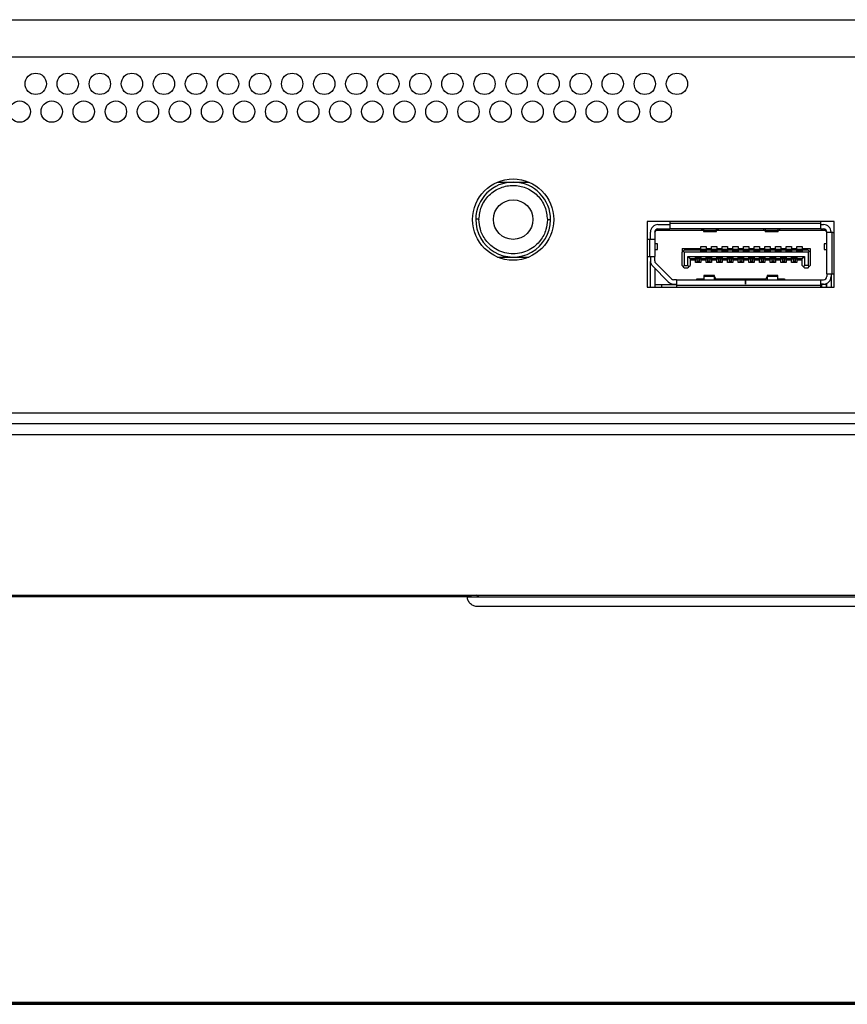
# Paper-space layout 'Sheet2' of a CAD drawing. Header units: millimetres. Extents: x 0 to 1118, y 0 to 864.
# Tile 31 of 232: x 374 to 399, y 142 to 172. Entities that reach past the tile are written whole.
import ezdxf

# ---------------------------------------------------------------- set-up
doc = ezdxf.new("R2010")
doc.units = ezdxf.units.MM

psp = doc.layouts.new('Sheet2')

# ---------------------------------------------------------------- linework, layer by layer
at = {"color": 7, "linetype": 'Continuous', "lineweight": 30}
for p, q in [((342.3683, 172.4724), (582.7892, 172.4724)), ((582.7892, 171.3057), (343.0349, 171.3057)), ((388.435, 167.4057), (388.9283, 167.4057)), ((388.9283, 167.4057), (389.4216, 167.4057)), ((387.8617, 166.2502), (387.8616, 166.2391)), ((389.9949, 166.2391), (389.9949, 166.2279)), ((398.9449, 166.1824), (393.1116, 166.1824)), ((393.1116, 166.1824), (393.1116, 164.1291)), ((393.8116, 166.1391), (393.8116, 166.1157)), ((398.5283, 166.1157), (393.8116, 166.1157)), ((393.8116, 166.1157), (393.8116, 165.9491)), ((398.5283, 166.1157), (398.5283, 166.1391)), ((398.5283, 165.9491), (398.5283, 166.1157)), ((398.9449, 164.1291), (398.9449, 166.1824)), ((393.2116, 165.6224), (393.2116, 165.8491)), ((393.3449, 165.8491), (393.3866, 165.8991)), ((393.3449, 165.8491), (393.3449, 165.6224)), ((393.345, 165.8524), (393.3616, 165.8691)), ((393.3616, 165.8691), (393.3616, 165.9043)), ((393.3866, 165.8991), (393.4269, 165.9474)), ((394.8524, 165.8991), (393.3866, 165.8991)), ((393.4449, 166.0824), (393.8116, 166.0824)), ((393.4449, 165.9491), (393.8116, 165.9491)), ((398.5283, 165.9491), (393.8116, 165.9491)), ((394.7999, 165.9441), (394.7999, 165.9491)), ((394.865, 165.8882), (394.7999, 165.9441)), ((394.8666, 165.9491), (394.8666, 165.8976)), ((395.2666, 165.8976), (394.8666, 165.8976)), ((394.8666, 165.8976), (394.8666, 165.8657)), ((394.8666, 165.8657), (395.2666, 165.8657)), ((395.2666, 165.8976), (395.2666, 165.9491)), ((395.2666, 165.8657), (395.2666, 165.8976)), ((395.3333, 165.9441), (395.2682, 165.8882)), ((396.7757, 165.8991), (395.2808, 165.8991)), ((395.3333, 165.9491), (395.3333, 165.9441)), ((396.7233, 165.9441), (396.7233, 165.9491)), ((396.7233, 165.9441), (396.7883, 165.8882)), ((396.7899, 165.9491), (396.7899, 165.8976)), ((397.1899, 165.8976), (396.7899, 165.8976)), ((396.7899, 165.8976), (396.7899, 165.8657)), ((396.7899, 165.8657), (397.1899, 165.8657)), ((397.1899, 165.8976), (397.1899, 165.9491)), ((397.1899, 165.8657), (397.1899, 165.8976)), ((397.1916, 165.8882), (397.2566, 165.9441)), ((398.6699, 165.8991), (397.2041, 165.8991)), ((397.2566, 165.9491), (397.2566, 165.9441)), ((398.5283, 166.0824), (398.6116, 166.0824)), ((398.5283, 165.9491), (398.6116, 165.9491)), ((398.6296, 165.9474), (398.6699, 165.8991)), ((398.6699, 165.8991), (398.7116, 165.8491)), ((398.6949, 165.8691), (398.6949, 165.9043)), ((398.7116, 165.8324), (398.7116, 165.8491)), ((398.8783, 165.8324), (398.7116, 165.8324)), ((398.7116, 164.5457), (398.7116, 165.8324)), ((398.8449, 165.8324), (398.8449, 165.8491)), ((398.8783, 164.5457), (398.8783, 165.8324)), ((398.8983, 165.8324), (398.8783, 165.8324)), ((393.1783, 165.6224), (393.1566, 165.6224)), ((393.3449, 165.6224), (393.1783, 165.6224)), ((393.1783, 165.6224), (393.1783, 165.0891)), ((393.3449, 165.6224), (393.3449, 165.0891)), ((393.4283, 165.4874), (393.3449, 165.4874)), ((393.4283, 165.3041), (393.4283, 165.4874)), ((398.6283, 165.4874), (398.6283, 165.3041)), ((398.7116, 165.4874), (398.6283, 165.4874)), ((393.3449, 165.3041), (393.4283, 165.3041)), ((394.1949, 165.3357), (394.7783, 165.3357)), ((394.1949, 165.3357), (394.1949, 165.2191)), ((394.1949, 165.2191), (394.2283, 165.2524)), ((394.1949, 164.8057), (394.1949, 165.2191)), ((394.2616, 165.2857), (394.2283, 165.2524)), ((394.2283, 165.2524), (394.2616, 165.2191)), ((394.7783, 165.2857), (394.2616, 165.2857)), ((394.2616, 165.2191), (394.2616, 164.8057)), ((398.1283, 165.2191), (394.2616, 165.2191)), ((394.7783, 165.4057), (394.9449, 165.4057)), ((394.7783, 165.3357), (394.7783, 165.4057)), ((394.7783, 165.2857), (394.7783, 165.3357)), ((394.7783, 165.2391), (394.7783, 165.2857)), ((394.9449, 165.2391), (394.7783, 165.2391)), ((394.9366, 165.3057), (394.7866, 165.3057)), ((394.7866, 165.3057), (394.7866, 165.2761)), ((394.9366, 165.2761), (394.7866, 165.2761)), ((394.7866, 165.2761), (394.7866, 165.2533)), ((394.9366, 165.2533), (394.7866, 165.2533)), ((394.7866, 165.2533), (394.7866, 165.2491)), ((394.9366, 165.2491), (394.7866, 165.2491)), ((394.7866, 165.2491), (394.7866, 165.2391)), ((394.9366, 165.3057), (394.9366, 165.2761)), ((394.9366, 165.2761), (394.9366, 165.2533)), ((394.9366, 165.2533), (394.9366, 165.2491)), ((394.9366, 165.2491), (394.9366, 165.2391)), ((394.9449, 165.4057), (394.9449, 165.3357)), ((394.9449, 165.3357), (395.1116, 165.3357)), ((394.9449, 165.3357), (394.9449, 165.2857)), ((394.9449, 165.2857), (394.9449, 165.2391)), ((395.1116, 165.2857), (394.9449, 165.2857)), ((395.1116, 165.4057), (395.2783, 165.4057)), ((395.1116, 165.3357), (395.1116, 165.4057)), ((395.1116, 165.2857), (395.1116, 165.3357)), ((395.1116, 165.2391), (395.1116, 165.2857)), ((395.2783, 165.2391), (395.1116, 165.2391)), ((395.2699, 165.3057), (395.1199, 165.3057)), ((395.1199, 165.3057), (395.1199, 165.2761)), ((395.1199, 165.2761), (395.1199, 165.2533)), ((395.2699, 165.2761), (395.1199, 165.2761)), ((395.2699, 165.2533), (395.1199, 165.2533)), ((395.1199, 165.2533), (395.1199, 165.2491)), ((395.2699, 165.2491), (395.1199, 165.2491)), ((395.1199, 165.2491), (395.1199, 165.2391)), ((395.2699, 165.3057), (395.2699, 165.2761)), ((395.2699, 165.2761), (395.2699, 165.2533)), ((395.2699, 165.2533), (395.2699, 165.2491)), ((395.2699, 165.2491), (395.2699, 165.2391)), ((395.2783, 165.4057), (395.2783, 165.3357)), ((395.2783, 165.3357), (395.4449, 165.3357)), ((395.2783, 165.3357), (395.2783, 165.2857)), ((395.2783, 165.2857), (395.2783, 165.2391)), ((395.4449, 165.2857), (395.2783, 165.2857)), ((395.4449, 165.4057), (395.6116, 165.4057)), ((395.4449, 165.3357), (395.4449, 165.4057)), ((395.4449, 165.2857), (395.4449, 165.3357)), ((395.4449, 165.2391), (395.4449, 165.2857)), ((395.6116, 165.2391), (395.4449, 165.2391)), ((395.6033, 165.3057), (395.4533, 165.3057)), ((395.4533, 165.3057), (395.4533, 165.2761)), ((395.6033, 165.2761), (395.4533, 165.2761)), ((395.4533, 165.2761), (395.4533, 165.2533)), ((395.6033, 165.2533), (395.4533, 165.2533)), ((395.4533, 165.2533), (395.4533, 165.2491)), ((395.6033, 165.2491), (395.4533, 165.2491)), ((395.4533, 165.2491), (395.4533, 165.2391)), ((395.6033, 165.3057), (395.6033, 165.2761)), ((395.6033, 165.2761), (395.6033, 165.2533)), ((395.6033, 165.2533), (395.6033, 165.2491)), ((395.6033, 165.2491), (395.6033, 165.2391)), ((395.6116, 165.4057), (395.6116, 165.3357)), ((395.6116, 165.3357), (395.7783, 165.3357)), ((395.6116, 165.3357), (395.6116, 165.2857)), ((395.6116, 165.2857), (395.6116, 165.2391)), ((395.7783, 165.2857), (395.6116, 165.2857)), ((395.7783, 165.4057), (395.9449, 165.4057)), ((395.7783, 165.3357), (395.7783, 165.4057)), ((395.7783, 165.2857), (395.7783, 165.3357)), ((395.7783, 165.2391), (395.7783, 165.2857)), ((395.9449, 165.2391), (395.7783, 165.2391)), ((395.9366, 165.3057), (395.7866, 165.3057)), ((395.7866, 165.3057), (395.7866, 165.2761)), ((395.9366, 165.2761), (395.7866, 165.2761)), ((395.7866, 165.2761), (395.7866, 165.2533)), ((395.9366, 165.2533), (395.7866, 165.2533)), ((395.7866, 165.2533), (395.7866, 165.2491)), ((395.9366, 165.2491), (395.7866, 165.2491)), ((395.7866, 165.2491), (395.7866, 165.2391)), ((395.9366, 165.3057), (395.9366, 165.2761)), ((395.9366, 165.2761), (395.9366, 165.2533)), ((395.9366, 165.2533), (395.9366, 165.2491)), ((395.9366, 165.2491), (395.9366, 165.2391)), ((395.9449, 165.4057), (395.9449, 165.3357)), ((395.9449, 165.3357), (396.1116, 165.3357)), ((395.9449, 165.3357), (395.9449, 165.2857)), ((395.9449, 165.2857), (395.9449, 165.2391)), ((396.1116, 165.2857), (395.9449, 165.2857)), ((396.1116, 165.4057), (396.2783, 165.4057)), ((396.1116, 165.3357), (396.1116, 165.4057)), ((396.1116, 165.2857), (396.1116, 165.3357)), ((396.1116, 165.2391), (396.1116, 165.2857)), ((396.2783, 165.2391), (396.1116, 165.2391)), ((396.2699, 165.3057), (396.1199, 165.3057)), ((396.1199, 165.3057), (396.1199, 165.2761)), ((396.2699, 165.2761), (396.1199, 165.2761)), ((396.1199, 165.2761), (396.1199, 165.2533)), ((396.2699, 165.2533), (396.1199, 165.2533)), ((396.1199, 165.2533), (396.1199, 165.2491)), ((396.2699, 165.2491), (396.1199, 165.2491)), ((396.1199, 165.2491), (396.1199, 165.2391)), ((396.2699, 165.3057), (396.2699, 165.2761)), ((396.2699, 165.2761), (396.2699, 165.2533)), ((396.2699, 165.2533), (396.2699, 165.2491)), ((396.2699, 165.2491), (396.2699, 165.2391)), ((396.2783, 165.4057), (396.2783, 165.3357)), ((396.2783, 165.3357), (396.4449, 165.3357)), ((396.2783, 165.3357), (396.2783, 165.2857)), ((396.2783, 165.2857), (396.2783, 165.2391)), ((396.4449, 165.2857), (396.2783, 165.2857)), ((396.4449, 165.4057), (396.6116, 165.4057)), ((396.4449, 165.3357), (396.4449, 165.4057)), ((396.4449, 165.2857), (396.4449, 165.3357)), ((396.4449, 165.2391), (396.4449, 165.2857)), ((396.6116, 165.2391), (396.4449, 165.2391)), ((396.6033, 165.3057), (396.4533, 165.3057)), ((396.4533, 165.3057), (396.4533, 165.2761)), ((396.4533, 165.2761), (396.4533, 165.2533)), ((396.6033, 165.2761), (396.4533, 165.2761)), ((396.6033, 165.2533), (396.4533, 165.2533)), ((396.4533, 165.2533), (396.4533, 165.2491)), ((396.6033, 165.2491), (396.4533, 165.2491)), ((396.4533, 165.2491), (396.4533, 165.2391)), ((396.6033, 165.3057), (396.6033, 165.2761)), ((396.6033, 165.2761), (396.6033, 165.2533)), ((396.6033, 165.2533), (396.6033, 165.2491)), ((396.6033, 165.2491), (396.6033, 165.2391)), ((396.6116, 165.4057), (396.6116, 165.3357)), ((396.6116, 165.3357), (396.7783, 165.3357)), ((396.6116, 165.3357), (396.6116, 165.2857)), ((396.6116, 165.2857), (396.6116, 165.2391)), ((396.7783, 165.2857), (396.6116, 165.2857)), ((396.7783, 165.4057), (396.9449, 165.4057)), ((396.7783, 165.3357), (396.7783, 165.4057)), ((396.7783, 165.2857), (396.7783, 165.3357)), ((396.7783, 165.2391), (396.7783, 165.2857)), ((396.9449, 165.2391), (396.7783, 165.2391)), ((396.9366, 165.3057), (396.7866, 165.3057)), ((396.7866, 165.3057), (396.7866, 165.2761)), ((396.9366, 165.2761), (396.7866, 165.2761)), ((396.7866, 165.2761), (396.7866, 165.2533)), ((396.7866, 165.2533), (396.7866, 165.2491)), ((396.9366, 165.2533), (396.7866, 165.2533)), ((396.9366, 165.2491), (396.7866, 165.2491)), ((396.7866, 165.2491), (396.7866, 165.2391)), ((396.9366, 165.3057), (396.9366, 165.2761)), ((396.9366, 165.2761), (396.9366, 165.2533)), ((396.9366, 165.2533), (396.9366, 165.2491)), ((396.9366, 165.2491), (396.9366, 165.2391)), ((396.9449, 165.4057), (396.9449, 165.3357)), ((396.9449, 165.3357), (397.1116, 165.3357)), ((396.9449, 165.3357), (396.9449, 165.2857)), ((396.9449, 165.2857), (396.9449, 165.2391)), ((397.1116, 165.2857), (396.9449, 165.2857)), ((397.1116, 165.4057), (397.2783, 165.4057)), ((397.1116, 165.3357), (397.1116, 165.4057)), ((397.1116, 165.2857), (397.1116, 165.3357)), ((397.1116, 165.2391), (397.1116, 165.2857)), ((397.2783, 165.2391), (397.1116, 165.2391)), ((397.2699, 165.3057), (397.1199, 165.3057)), ((397.1199, 165.3057), (397.1199, 165.2761)), ((397.2699, 165.2761), (397.1199, 165.2761)), ((397.1199, 165.2761), (397.1199, 165.2533)), ((397.2699, 165.2533), (397.1199, 165.2533)), ((397.1199, 165.2533), (397.1199, 165.2491)), ((397.2699, 165.2491), (397.1199, 165.2491)), ((397.1199, 165.2491), (397.1199, 165.2391)), ((397.2699, 165.3057), (397.2699, 165.2761)), ((397.2699, 165.2761), (397.2699, 165.2533)), ((397.2699, 165.2533), (397.2699, 165.2491)), ((397.2699, 165.2491), (397.2699, 165.2391)), ((397.2783, 165.4057), (397.2783, 165.3357)), ((397.2783, 165.3357), (397.4449, 165.3357)), ((397.2783, 165.3357), (397.2783, 165.2857)), ((397.2783, 165.2857), (397.2783, 165.2391)), ((397.4449, 165.2857), (397.2783, 165.2857)), ((397.4449, 165.4057), (397.6116, 165.4057)), ((397.4449, 165.3357), (397.4449, 165.4057)), ((397.4449, 165.2857), (397.4449, 165.3357)), ((397.4449, 165.2391), (397.4449, 165.2857)), ((397.6116, 165.2391), (397.4449, 165.2391)), ((397.6033, 165.3057), (397.4533, 165.3057)), ((397.4533, 165.3057), (397.4533, 165.2761)), ((397.6033, 165.2761), (397.4533, 165.2761)), ((397.4533, 165.2761), (397.4533, 165.2533)), ((397.6033, 165.2533), (397.4533, 165.2533)), ((397.4533, 165.2533), (397.4533, 165.2491)), ((397.6033, 165.2491), (397.4533, 165.2491)), ((397.4533, 165.2491), (397.4533, 165.2391)), ((397.6033, 165.3057), (397.6033, 165.2761)), ((397.6033, 165.2761), (397.6033, 165.2533)), ((397.6033, 165.2533), (397.6033, 165.2491)), ((397.6033, 165.2491), (397.6033, 165.2391)), ((397.6116, 165.4057), (397.6116, 165.3357)), ((397.6116, 165.3357), (397.7783, 165.3357)), ((397.6116, 165.3357), (397.6116, 165.2857)), ((397.6116, 165.2857), (397.6116, 165.2391)), ((397.7783, 165.2857), (397.6116, 165.2857)), ((397.7783, 165.4057), (397.9449, 165.4057)), ((397.7783, 165.3357), (397.7783, 165.4057)), ((397.7783, 165.2857), (397.7783, 165.3357)), ((397.7783, 165.2391), (397.7783, 165.2857)), ((397.9449, 165.2391), (397.7783, 165.2391)), ((397.9366, 165.3057), (397.7866, 165.3057)), ((397.7866, 165.3057), (397.7866, 165.2761)), ((397.7866, 165.2761), (397.7866, 165.2533)), ((397.9366, 165.2761), (397.7866, 165.2761)), ((397.7866, 165.2533), (397.7866, 165.2491)), ((397.9366, 165.2533), (397.7866, 165.2533)), ((397.9366, 165.2491), (397.7866, 165.2491)), ((397.7866, 165.2491), (397.7866, 165.2391)), ((397.9366, 165.3057), (397.9366, 165.2761)), ((397.9366, 165.2761), (397.9366, 165.2533)), ((397.9366, 165.2533), (397.9366, 165.2491)), ((397.9366, 165.2491), (397.9366, 165.2391)), ((397.9449, 165.4057), (397.9449, 165.3357)), ((397.9449, 165.3357), (398.1949, 165.3357)), ((397.9449, 165.3357), (397.9449, 165.2857)), ((397.9449, 165.2857), (397.9449, 165.2391)), ((398.1283, 165.2857), (397.9449, 165.2857)), ((398.1616, 165.2524), (398.1283, 165.2857)), ((398.1283, 165.2191), (398.1616, 165.2524)), ((398.1283, 165.2191), (398.1283, 164.8057)), ((398.1616, 165.2524), (398.1949, 165.2191)), ((398.1949, 165.3357), (398.1949, 165.2191)), ((398.1949, 165.2191), (398.1949, 164.8057)), ((398.6283, 165.3041), (398.7116, 165.3041)), ((388.435, 165.0724), (388.9283, 165.0724)), ((388.9283, 165.0724), (389.4216, 165.0724)), ((393.1566, 165.0891), (393.1783, 165.0891)), ((393.1783, 165.0891), (393.3449, 165.0891)), ((393.2116, 165.0891), (393.2116, 164.9505)), ((393.2116, 164.1291), (393.2116, 164.9291)), ((393.3449, 164.9505), (393.3449, 165.0891)), ((393.8623, 164.3917), (393.3742, 164.8798)), ((394.3783, 165.0924), (394.4449, 165.0257)), ((394.3783, 165.0924), (398.0116, 165.0924)), ((394.3783, 164.8057), (394.3783, 165.0924)), ((394.4449, 165.0257), (394.6116, 165.0257)), ((394.4449, 165.0257), (394.4449, 164.8057)), ((394.6116, 164.9757), (394.4449, 164.9757)), ((394.6116, 165.0724), (394.7783, 165.0724)), ((394.6116, 165.0257), (394.6116, 165.0724)), ((394.6116, 164.9757), (394.6116, 165.0257)), ((394.6116, 164.9057), (394.6116, 164.9757)), ((394.7783, 164.9057), (394.6116, 164.9057)), ((394.6199, 165.0724), (394.6199, 165.0624)), ((394.6199, 165.0624), (394.6199, 165.0582)), ((394.6199, 165.0624), (394.7699, 165.0624)), ((394.6199, 165.0582), (394.6199, 165.0353)), ((394.7699, 165.0582), (394.6199, 165.0582)), ((394.7699, 165.0353), (394.6199, 165.0353)), ((394.6199, 165.0353), (394.6199, 165.0057)), ((394.7699, 165.0057), (394.6199, 165.0057)), ((394.6616, 165.0057), (394.6616, 164.9463)), ((394.7283, 164.9463), (394.6616, 164.9463)), ((394.6616, 164.9463), (394.6616, 164.9057)), ((394.7283, 165.0057), (394.7283, 164.9463)), ((394.7283, 164.9463), (394.7283, 164.9057)), ((394.7699, 165.0724), (394.7699, 165.0624)), ((394.7699, 165.0624), (394.7699, 165.0582)), ((394.7699, 165.0582), (394.7699, 165.0353)), ((394.7699, 165.0353), (394.7699, 165.0057)), ((394.7783, 165.0724), (394.7783, 165.0257)), ((394.7783, 165.0257), (394.9449, 165.0257)), ((394.7783, 165.0257), (394.7783, 164.9757)), ((394.9449, 164.9757), (394.7783, 164.9757)), ((394.7783, 164.9757), (394.7783, 164.9057)), ((394.9449, 165.0724), (395.1116, 165.0724)), ((394.9449, 165.0257), (394.9449, 165.0724)), ((394.9449, 164.9757), (394.9449, 165.0257)), ((394.9449, 164.9057), (394.9449, 164.9757)), ((395.1116, 164.9057), (394.9449, 164.9057)), ((394.9533, 165.0724), (394.9533, 165.0624)), ((394.9533, 165.0624), (395.1033, 165.0624)), ((394.9533, 165.0624), (394.9533, 165.0582)), ((394.9533, 165.0582), (394.9533, 165.0353)), ((395.1033, 165.0582), (394.9533, 165.0582)), ((395.1033, 165.0353), (394.9533, 165.0353)), ((394.9533, 165.0353), (394.9533, 165.0057)), ((395.1033, 165.0057), (394.9533, 165.0057)), ((394.9949, 165.0057), (394.9949, 164.9463)), ((395.0616, 164.9463), (394.9949, 164.9463)), ((394.9949, 164.9463), (394.9949, 164.9057)), ((395.0616, 165.0057), (395.0616, 164.9463)), ((395.0616, 164.9463), (395.0616, 164.9057)), ((395.1033, 165.0724), (395.1033, 165.0624)), ((395.1033, 165.0624), (395.1033, 165.0582)), ((395.1033, 165.0582), (395.1033, 165.0353)), ((395.1033, 165.0353), (395.1033, 165.0057)), ((395.1116, 165.0724), (395.1116, 165.0257)), ((395.1116, 165.0257), (395.2783, 165.0257)), ((395.1116, 165.0257), (395.1116, 164.9757)), ((395.2783, 164.9757), (395.1116, 164.9757)), ((395.1116, 164.9757), (395.1116, 164.9057)), ((395.2783, 165.0724), (395.4449, 165.0724)), ((395.2783, 165.0257), (395.2783, 165.0724)), ((395.2783, 164.9757), (395.2783, 165.0257)), ((395.2783, 164.9057), (395.2783, 164.9757)), ((395.4449, 164.9057), (395.2783, 164.9057)), ((395.2866, 165.0724), (395.2866, 165.0624)), ((395.2866, 165.0624), (395.4366, 165.0624)), ((395.2866, 165.0624), (395.2866, 165.0582)), ((395.2866, 165.0582), (395.2866, 165.0353)), ((395.4366, 165.0582), (395.2866, 165.0582)), ((395.4366, 165.0353), (395.2866, 165.0353)), ((395.2866, 165.0353), (395.2866, 165.0057)), ((395.4366, 165.0057), (395.2866, 165.0057)), ((395.3283, 165.0057), (395.3283, 164.9463)), ((395.3949, 164.9463), (395.3283, 164.9463)), ((395.3283, 164.9463), (395.3283, 164.9057)), ((395.3949, 165.0057), (395.3949, 164.9463)), ((395.3949, 164.9463), (395.3949, 164.9057)), ((395.4366, 165.0724), (395.4366, 165.0624)), ((395.4366, 165.0624), (395.4366, 165.0582)), ((395.4366, 165.0582), (395.4366, 165.0353)), ((395.4366, 165.0353), (395.4366, 165.0057)), ((395.4449, 165.0724), (395.4449, 165.0257)), ((395.4449, 165.0257), (395.6116, 165.0257)), ((395.4449, 165.0257), (395.4449, 164.9757)), ((395.6116, 164.9757), (395.4449, 164.9757)), ((395.4449, 164.9757), (395.4449, 164.9057)), ((395.6116, 165.0724), (395.7783, 165.0724)), ((395.6116, 165.0257), (395.6116, 165.0724)), ((395.6116, 164.9757), (395.6116, 165.0257)), ((395.6116, 164.9057), (395.6116, 164.9757)), ((395.7783, 164.9057), (395.6116, 164.9057)), ((395.6199, 165.0724), (395.6199, 165.0624)), ((395.6199, 165.0624), (395.6199, 165.0582)), ((395.6199, 165.0624), (395.7699, 165.0624)), ((395.7699, 165.0582), (395.6199, 165.0582)), ((395.6199, 165.0582), (395.6199, 165.0353)), ((395.7699, 165.0353), (395.6199, 165.0353)), ((395.6199, 165.0353), (395.6199, 165.0057)), ((395.7699, 165.0057), (395.6199, 165.0057)), ((395.6616, 165.0057), (395.6616, 164.9463)), ((395.7283, 164.9463), (395.6616, 164.9463)), ((395.6616, 164.9463), (395.6616, 164.9057)), ((395.7283, 165.0057), (395.7283, 164.9463)), ((395.7283, 164.9463), (395.7283, 164.9057)), ((395.7699, 165.0724), (395.7699, 165.0624)), ((395.7699, 165.0624), (395.7699, 165.0582)), ((395.7699, 165.0582), (395.7699, 165.0353)), ((395.7699, 165.0353), (395.7699, 165.0057)), ((395.7783, 165.0724), (395.7783, 165.0257)), ((395.7783, 165.0257), (395.9449, 165.0257)), ((395.7783, 165.0257), (395.7783, 164.9757)), ((395.9449, 164.9757), (395.7783, 164.9757)), ((395.7783, 164.9757), (395.7783, 164.9057)), ((395.9449, 165.0724), (396.1116, 165.0724)), ((395.9449, 165.0257), (395.9449, 165.0724)), ((395.9449, 164.9757), (395.9449, 165.0257)), ((395.9449, 164.9057), (395.9449, 164.9757)), ((396.1116, 164.9057), (395.9449, 164.9057)), ((395.9533, 165.0724), (395.9533, 165.0624)), ((395.9533, 165.0624), (395.9533, 165.0582)), ((395.9533, 165.0624), (396.1033, 165.0624)), ((395.9533, 165.0582), (395.9533, 165.0353)), ((396.1033, 165.0582), (395.9533, 165.0582)), ((396.1033, 165.0353), (395.9533, 165.0353)), ((395.9533, 165.0353), (395.9533, 165.0057)), ((396.1033, 165.0057), (395.9533, 165.0057)), ((395.9949, 165.0057), (395.9949, 164.9463)), ((396.0616, 164.9463), (395.9949, 164.9463)), ((395.9949, 164.9463), (395.9949, 164.9057)), ((396.0616, 165.0057), (396.0616, 164.9463)), ((396.0616, 164.9463), (396.0616, 164.9057)), ((396.1033, 165.0724), (396.1033, 165.0624)), ((396.1033, 165.0624), (396.1033, 165.0582)), ((396.1033, 165.0582), (396.1033, 165.0353)), ((396.1033, 165.0353), (396.1033, 165.0057)), ((396.1116, 165.0724), (396.1116, 165.0257)), ((396.1116, 165.0257), (396.2783, 165.0257)), ((396.1116, 165.0257), (396.1116, 164.9757)), ((396.2783, 164.9757), (396.1116, 164.9757)), ((396.1116, 164.9757), (396.1116, 164.9057)), ((396.2783, 165.0724), (396.4449, 165.0724)), ((396.2783, 165.0257), (396.2783, 165.0724)), ((396.2783, 164.9757), (396.2783, 165.0257)), ((396.2783, 164.9057), (396.2783, 164.9757)), ((396.4449, 164.9057), (396.2783, 164.9057)), ((396.2866, 165.0724), (396.2866, 165.0624)), ((396.2866, 165.0624), (396.4366, 165.0624)), ((396.2866, 165.0624), (396.2866, 165.0582)), ((396.4366, 165.0582), (396.2866, 165.0582)), ((396.2866, 165.0582), (396.2866, 165.0353)), ((396.4366, 165.0353), (396.2866, 165.0353)), ((396.2866, 165.0353), (396.2866, 165.0057)), ((396.4366, 165.0057), (396.2866, 165.0057)), ((396.3283, 165.0057), (396.3283, 164.9463)), ((396.3949, 164.9463), (396.3283, 164.9463)), ((396.3283, 164.9463), (396.3283, 164.9057)), ((396.3949, 165.0057), (396.3949, 164.9463)), ((396.3949, 164.9463), (396.3949, 164.9057)), ((396.4366, 165.0724), (396.4366, 165.0624)), ((396.4366, 165.0624), (396.4366, 165.0582)), ((396.4366, 165.0582), (396.4366, 165.0353)), ((396.4366, 165.0353), (396.4366, 165.0057)), ((396.4449, 165.0724), (396.4449, 165.0257)), ((396.4449, 165.0257), (396.6116, 165.0257)), ((396.4449, 165.0257), (396.4449, 164.9757)), ((396.6116, 164.9757), (396.4449, 164.9757)), ((396.4449, 164.9757), (396.4449, 164.9057)), ((396.6116, 165.0724), (396.7783, 165.0724)), ((396.6116, 165.0257), (396.6116, 165.0724)), ((396.6116, 164.9757), (396.6116, 165.0257)), ((396.6116, 164.9057), (396.6116, 164.9757)), ((396.7783, 164.9057), (396.6116, 164.9057)), ((396.6199, 165.0724), (396.6199, 165.0624)), ((396.6199, 165.0624), (396.7699, 165.0624)), ((396.6199, 165.0624), (396.6199, 165.0582)), ((396.7699, 165.0582), (396.6199, 165.0582)), ((396.6199, 165.0582), (396.6199, 165.0353)), ((396.7699, 165.0353), (396.6199, 165.0353)), ((396.6199, 165.0353), (396.6199, 165.0057)), ((396.7699, 165.0057), (396.6199, 165.0057)), ((396.6616, 165.0057), (396.6616, 164.9463)), ((396.7283, 164.9463), (396.6616, 164.9463)), ((396.6616, 164.9463), (396.6616, 164.9057)), ((396.7283, 165.0057), (396.7283, 164.9463)), ((396.7283, 164.9463), (396.7283, 164.9057)), ((396.7699, 165.0724), (396.7699, 165.0624)), ((396.7699, 165.0624), (396.7699, 165.0582)), ((396.7699, 165.0582), (396.7699, 165.0353)), ((396.7699, 165.0353), (396.7699, 165.0057)), ((396.7783, 165.0724), (396.7783, 165.0257)), ((396.7783, 165.0257), (396.9449, 165.0257)), ((396.7783, 165.0257), (396.7783, 164.9757)), ((396.9449, 164.9757), (396.7783, 164.9757)), ((396.7783, 164.9757), (396.7783, 164.9057)), ((396.9449, 165.0724), (397.1116, 165.0724)), ((396.9449, 165.0257), (396.9449, 165.0724)), ((396.9449, 164.9757), (396.9449, 165.0257)), ((396.9449, 164.9057), (396.9449, 164.9757)), ((397.1116, 164.9057), (396.9449, 164.9057)), ((396.9533, 165.0724), (396.9533, 165.0624)), ((396.9533, 165.0624), (397.1033, 165.0624)), ((396.9533, 165.0624), (396.9533, 165.0582)), ((397.1033, 165.0582), (396.9533, 165.0582)), ((396.9533, 165.0582), (396.9533, 165.0353)), ((397.1033, 165.0353), (396.9533, 165.0353)), ((396.9533, 165.0353), (396.9533, 165.0057)), ((397.1033, 165.0057), (396.9533, 165.0057)), ((396.9949, 165.0057), (396.9949, 164.9463)), ((397.0616, 164.9463), (396.9949, 164.9463)), ((396.9949, 164.9463), (396.9949, 164.9057)), ((397.0616, 165.0057), (397.0616, 164.9463)), ((397.0616, 164.9463), (397.0616, 164.9057)), ((397.1033, 165.0724), (397.1033, 165.0624)), ((397.1033, 165.0624), (397.1033, 165.0582)), ((397.1033, 165.0582), (397.1033, 165.0353)), ((397.1033, 165.0353), (397.1033, 165.0057)), ((397.1116, 165.0724), (397.1116, 165.0257)), ((397.1116, 165.0257), (397.2783, 165.0257)), ((397.1116, 165.0257), (397.1116, 164.9757)), ((397.2783, 164.9757), (397.1116, 164.9757)), ((397.1116, 164.9757), (397.1116, 164.9057)), ((397.2783, 165.0724), (397.4449, 165.0724)), ((397.2783, 165.0257), (397.2783, 165.0724)), ((397.2783, 164.9757), (397.2783, 165.0257)), ((397.2783, 164.9057), (397.2783, 164.9757)), ((397.4449, 164.9057), (397.2783, 164.9057)), ((397.2866, 165.0724), (397.2866, 165.0624)), ((397.2866, 165.0624), (397.4366, 165.0624)), ((397.2866, 165.0624), (397.2866, 165.0582)), ((397.2866, 165.0582), (397.2866, 165.0353)), ((397.4366, 165.0582), (397.2866, 165.0582)), ((397.4366, 165.0353), (397.2866, 165.0353)), ((397.2866, 165.0353), (397.2866, 165.0057)), ((397.4366, 165.0057), (397.2866, 165.0057)), ((397.3283, 165.0057), (397.3283, 164.9463)), ((397.3949, 164.9463), (397.3283, 164.9463)), ((397.3283, 164.9463), (397.3283, 164.9057)), ((397.3949, 165.0057), (397.3949, 164.9463)), ((397.3949, 164.9463), (397.3949, 164.9057)), ((397.4366, 165.0724), (397.4366, 165.0624)), ((397.4366, 165.0624), (397.4366, 165.0582)), ((397.4366, 165.0582), (397.4366, 165.0353)), ((397.4366, 165.0353), (397.4366, 165.0057)), ((397.4449, 165.0724), (397.4449, 165.0257)), ((397.4449, 165.0257), (397.6116, 165.0257)), ((397.4449, 165.0257), (397.4449, 164.9757)), ((397.6116, 164.9757), (397.4449, 164.9757)), ((397.4449, 164.9757), (397.4449, 164.9057)), ((397.6116, 165.0724), (397.7783, 165.0724)), ((397.6116, 165.0257), (397.6116, 165.0724)), ((397.6116, 164.9757), (397.6116, 165.0257)), ((397.6116, 164.9057), (397.6116, 164.9757)), ((397.7783, 164.9057), (397.6116, 164.9057)), ((397.6199, 165.0724), (397.6199, 165.0624)), ((397.6199, 165.0624), (397.6199, 165.0582)), ((397.6199, 165.0624), (397.7699, 165.0624)), ((397.6199, 165.0582), (397.6199, 165.0353)), ((397.7699, 165.0582), (397.6199, 165.0582)), ((397.7699, 165.0353), (397.6199, 165.0353)), ((397.6199, 165.0353), (397.6199, 165.0057)), ((397.7699, 165.0057), (397.6199, 165.0057)), ((397.6616, 165.0057), (397.6616, 164.9463)), ((397.7283, 164.9463), (397.6616, 164.9463)), ((397.6616, 164.9463), (397.6616, 164.9057)), ((397.7283, 165.0057), (397.7283, 164.9463)), ((397.7283, 164.9463), (397.7283, 164.9057)), ((397.7699, 165.0724), (397.7699, 165.0624)), ((397.7699, 165.0624), (397.7699, 165.0582)), ((397.7699, 165.0582), (397.7699, 165.0353)), ((397.7699, 165.0353), (397.7699, 165.0057)), ((397.7783, 165.0724), (397.7783, 165.0257)), ((397.7783, 165.0257), (397.9449, 165.0257)), ((397.7783, 165.0257), (397.7783, 164.9757)), ((397.9449, 164.9757), (397.7783, 164.9757)), ((397.7783, 164.9757), (397.7783, 164.9057)), ((397.9449, 165.0257), (398.0116, 165.0924)), ((397.9449, 164.8057), (397.9449, 165.0257)), ((398.0116, 165.0924), (398.0116, 164.8057)), ((393.768, 164.2974), (393.2799, 164.7855)), ((393.3449, 164.7205), (393.3449, 164.1291)), ((394.2283, 164.7724), (394.1949, 164.8057)), ((394.2283, 164.7724), (394.2616, 164.8057)), ((394.2616, 164.7391), (394.2283, 164.7724)), ((394.2616, 164.8057), (394.3783, 164.8057)), ((394.2616, 164.7391), (394.3783, 164.7391)), ((394.4116, 164.7724), (394.3783, 164.8057)), ((394.4116, 164.7724), (394.3783, 164.7391)), ((394.4116, 164.7724), (394.4449, 164.8057)), ((397.9783, 164.7724), (397.9449, 164.8057)), ((397.9783, 164.7724), (398.0116, 164.8057)), ((398.0116, 164.7391), (397.9783, 164.7724)), ((398.1283, 164.8057), (398.0116, 164.8057)), ((398.0116, 164.7391), (398.1283, 164.7391)), ((398.1283, 164.8057), (398.1616, 164.7724)), ((398.1283, 164.7391), (398.1616, 164.7724)), ((398.1616, 164.7724), (398.1949, 164.8057)), ((394.0283, 164.3624), (393.933, 164.3624)), ((394.0283, 164.3624), (394.0283, 164.1957)), ((394.0283, 164.3624), (396.1749, 164.3624)), ((394.6616, 164.3957), (394.8766, 164.3957)), ((394.6616, 164.3624), (394.6616, 164.3957)), ((395.2099, 164.4957), (394.8766, 164.4957)), ((394.8766, 164.4957), (394.8766, 164.4725)), ((394.8766, 164.4725), (394.8766, 164.3624)), ((394.8766, 164.4725), (395.2099, 164.4725)), ((395.2099, 164.4725), (395.2099, 164.4957)), ((395.2099, 164.3624), (395.2099, 164.4725)), ((395.2099, 164.4653), (395.2538, 164.3624)), ((395.2396, 164.3957), (396.817, 164.3957)), ((396.1749, 164.2291), (396.1749, 164.3624)), ((396.1749, 164.3624), (396.1783, 164.3624)), ((396.1783, 164.3624), (398.5283, 164.3624)), ((396.1783, 164.3624), (396.1783, 164.2291)), ((396.8028, 164.3624), (396.8466, 164.4653)), ((397.1799, 164.4957), (396.8466, 164.4957)), ((396.8466, 164.4957), (396.8466, 164.4725)), ((396.8466, 164.4725), (396.8466, 164.3624)), ((396.8466, 164.4725), (397.1799, 164.4725)), ((397.1799, 164.4725), (397.1799, 164.4957)), ((397.1799, 164.3624), (397.1799, 164.4725)), ((397.1799, 164.3957), (397.3949, 164.3957)), ((397.3949, 164.3957), (397.3949, 164.3624)), ((398.5283, 164.1957), (398.5283, 164.3624)), ((398.5283, 164.3624), (398.6116, 164.3624)), ((398.7116, 164.5457), (398.8783, 164.5457)), ((398.7116, 164.5457), (398.7116, 164.4624)), ((398.7116, 164.1291), (398.7116, 164.2516)), ((398.8449, 164.5457), (398.8449, 164.4624)), ((398.8449, 164.4624), (398.8449, 164.1291)), ((398.8783, 164.5457), (398.8983, 164.5457)), ((393.1116, 164.1291), (398.9449, 164.1291)), ((393.3449, 164.2124), (393.3616, 164.2124)), ((393.3616, 164.1291), (393.3616, 164.2124)), ((393.3616, 164.2124), (393.5516, 164.2124)), ((393.5516, 164.2124), (393.5516, 164.1291)), ((393.5516, 164.2124), (394.0283, 164.2124)), ((393.933, 164.2291), (394.0283, 164.2291)), ((394.0283, 164.1957), (394.0283, 164.1657)), ((394.0283, 164.1957), (398.5283, 164.1957)), ((396.1783, 164.2291), (396.1749, 164.2291)), ((398.6116, 164.2291), (398.5283, 164.2291)), ((398.5283, 164.2124), (398.5516, 164.2124)), ((398.5283, 164.1657), (398.5283, 164.1957)), ((398.5516, 164.1291), (398.5516, 164.2124)), ((398.6949, 164.2124), (398.5516, 164.2124)), ((398.6949, 164.2124), (398.6949, 164.1291)), ((398.6949, 164.2124), (398.7116, 164.2124)), ((618.9049, 159.8724), (216.4983, 159.8724)), ((216.734, 159.5391), (618.6692, 159.5391)), ((387.4916, 154.5191), (222.5669, 154.5191)), ((387.4933, 154.4724), (222.5669, 154.4724)), ((447.9249, 154.5191), (387.4916, 154.5191)), ((387.4916, 154.5186), (387.4916, 154.5191)), ((387.4916, 154.5186), (387.4916, 154.4955)), ((387.4916, 154.4955), (387.4916, 154.4957)), ((387.4933, 154.4724), (447.9233, 154.4724)), ((447.5916, 154.1724), (387.8249, 154.1724)), ((220.9916, 141.8391), (614.3916, 141.8391)), ((215.9899, 141.8224), (619.3933, 141.8224)), ((215.9899, 141.7724), (619.3933, 141.7724))]:
    psp.add_line(p, q, dxfattribs=at)
at = {"color": 8, "linetype": 'Continuous', "lineweight": 30}
for p, q in [((393.2126, 164.9291), (393.2116, 164.9291)), ((579.4583, 160.2057), (339.3482, 160.2057)), ((387.7768, 154.5447), (387.8614, 154.4724))]:
    psp.add_line(p, q, dxfattribs=at)
at = {"color": 7, "linetype": 'Continuous', "lineweight": 30}
for centre, radius in [((374.0349, 170.4724), 0.3333), ((375.0349, 170.4724), 0.3333), ((376.0349, 170.4724), 0.3333), ((377.0349, 170.4724), 0.3333), ((378.0349, 170.4724), 0.3333), ((379.0349, 170.4724), 0.3333), ((380.0349, 170.4724), 0.3333), ((381.0349, 170.4724), 0.3333), ((382.0349, 170.4724), 0.3333), ((383.0349, 170.4724), 0.3333), ((384.0349, 170.4724), 0.3333), ((385.0349, 170.4724), 0.3333), ((386.0349, 170.4724), 0.3333), ((387.0349, 170.4724), 0.3333), ((388.0349, 170.4724), 0.3333), ((389.0349, 170.4724), 0.3333), ((390.0349, 170.4724), 0.3333), ((391.0349, 170.4724), 0.3333), ((392.0349, 170.4724), 0.3333), ((393.0349, 170.4724), 0.3333), ((394.0349, 170.4724), 0.3333), ((373.5349, 169.6057), 0.3333), ((374.5349, 169.6057), 0.3333), ((375.5349, 169.6057), 0.3333), ((376.5349, 169.6057), 0.3333), ((377.5349, 169.6057), 0.3333), ((378.5349, 169.6057), 0.3333), ((379.5349, 169.6057), 0.3333), ((380.5349, 169.6057), 0.3333), ((381.5349, 169.6057), 0.3333), ((382.5349, 169.6057), 0.3333), ((383.5349, 169.6057), 0.3333), ((384.5349, 169.6057), 0.3333), ((385.5349, 169.6057), 0.3333), ((386.5349, 169.6057), 0.3333), ((387.5349, 169.6057), 0.3333), ((388.5349, 169.6057), 0.3333), ((389.5349, 169.6057), 0.3333), ((390.5349, 169.6057), 0.3333), ((391.5349, 169.6057), 0.3333), ((392.5349, 169.6057), 0.3333), ((393.5349, 169.6057), 0.3333), ((388.9283, 166.2391), 1.2667), ((388.9283, 166.2391), 0.6167)]:
    psp.add_circle(centre, radius, dxfattribs=at)
for centre, radius, start, end in [((388.9283, 166.2391), 1.1667, 359.40164, 179.40164), ((388.9283, 166.2391), 1.1667, 179.40164, 359.40164), ((393.9116, 166.1391), 0.1, 154.32071, 180), ((398.4283, 166.1391), 0.1, 0, 25.67929), ((393.4449, 165.8491), 0.2333, 90, 180), ((393.4449, 165.8491), 0.1, 90, 180), ((398.6116, 165.8491), 0.2333, 0, 90), ((398.6116, 165.8491), 0.1, 0, 90), ((398.8983, 165.7391), 0.0933, 60, 90), ((393.1566, 165.5291), 0.0933, 90, 118.82545), ((393.1566, 165.1824), 0.0933, 241.17455, 270), ((393.4449, 164.9505), 0.2333, 180, 225), ((393.4449, 164.9505), 0.1, 180, 225), ((398.8983, 164.6391), 0.0933, 270, 300), ((393.933, 164.4624), 0.2333, 225, 270), ((393.933, 164.4624), 0.1, 225, 270), ((398.6116, 164.4624), 0.1, 270, 0), ((398.6116, 164.4624), 0.2333, 270, 0), ((394.1216, 164.1657), 0.0933, 180, 203.1324), ((398.4349, 164.1657), 0.0933, 336.8676, 0), ((387.732, 154.9724), 0.5, 245.0487, 270)]:
    psp.add_arc(centre, radius, start, end, dxfattribs=at)
for centre, start_param, end_param in [((394.8731, 166.0991), 2.6986816, 2.7916359), ((395.2601, 166.0991), 3.4915494, 3.5845037), ((396.7965, 166.0991), 2.6986816, 2.7916359), ((397.1834, 166.0991), 3.4915494, 3.5845037)]:
    psp.add_ellipse(centre, major_axis=(0, 0.2333), ratio=0.0816327, start_param=start_param, end_param=end_param, dxfattribs=at)
for points, knots in [([(387.8617, 166.2502), (387.8772, 166.3834), (387.9013, 166.5893), (388.0354, 166.8356), (388.1739, 167.0035), (388.3439, 167.1407), (388.5928, 167.2676), (388.9328, 167.3313), (389.2718, 167.2647), (389.5183, 167.1369), (389.6873, 166.9989), (389.8249, 166.8301), (389.9582, 166.5813), (389.9805, 166.3737), (389.9949, 166.2391)], [0, 0, 0, 0, 0.1194795, 0.1845783, 0.2496143, 0.3148086, 0.3799712, 0.5000141, 0.6189476, 0.6839348, 0.748842, 0.8141477, 0.8794041, 1, 1, 1, 1]), ([(387.8617, 166.2502), (387.8491, 166.2503), (387.8297, 166.2505), (387.8064, 166.2508), (387.7904, 166.2509), (387.7775, 166.2511), (387.765, 166.2512), (387.763, 166.2512), (387.7617, 166.2512)], [0, 0, 0, 0, 0.2398735, 0.3688914, 0.5005838, 0.632164, 0.7609404, 1, 1, 1, 1]), ([(389.9949, 166.2279), (389.9855, 166.1278), (389.9644, 165.901), (389.819, 165.6273), (389.6268, 165.4217), (389.4275, 165.2855), (389.1893, 165.1939), (388.9281, 165.1614), (388.6666, 165.194), (388.4276, 165.2861), (388.2275, 165.4235), (388.0344, 165.6314), (387.8892, 165.9086), (387.8701, 166.1378), (387.8616, 166.2391)], [0, 0, 0, 0, 0.0900911, 0.2039299, 0.2705193, 0.3427536, 0.4193436, 0.4983621, 0.5774809, 0.6543548, 0.7270118, 0.7941055, 0.9089879, 1, 1, 1, 1]), ([(390.0949, 166.2269), (390.0935, 166.2269), (390.0915, 166.2269), (390.079, 166.227), (390.0662, 166.2272), (390.0501, 166.2273), (390.0269, 166.2276), (390.0075, 166.2278), (389.9949, 166.2279)], [0, 0, 0, 0, 0.2390549, 0.3678376, 0.4994414, 0.6311128, 0.7601438, 1, 1, 1, 1]), ([(387.4933, 154.4724), (387.493, 154.4779), (387.4925, 154.489), (387.492, 154.5035), (387.4917, 154.5145), (387.4916, 154.5172), (387.4916, 154.5186)], [0, 0, 0, 0, 0.2496361, 0.4994766, 0.7495734, 1, 1, 1, 1]), ([(387.4916, 154.4955), (387.4916, 154.4948), (387.4917, 154.4934), (387.492, 154.4879), (387.4925, 154.4807), (387.493, 154.4752), (387.4933, 154.4724)], [0, 0, 0, 0, 0.2500335, 0.5, 0.7499295, 1, 1, 1, 1]), ([(387.8249, 154.1724), (387.784, 154.1768), (387.7023, 154.1855), (387.5968, 154.2535), (387.5186, 154.3516), (387.5017, 154.4321), (387.4933, 154.4724)], [0, 0, 0, 0, 0.2500003, 0.4999993, 0.749998, 1, 1, 1, 1])]:
    psp.add_open_spline(points, degree=3, knots=knots, dxfattribs=at)

doc.saveas('drawing.dxf')
